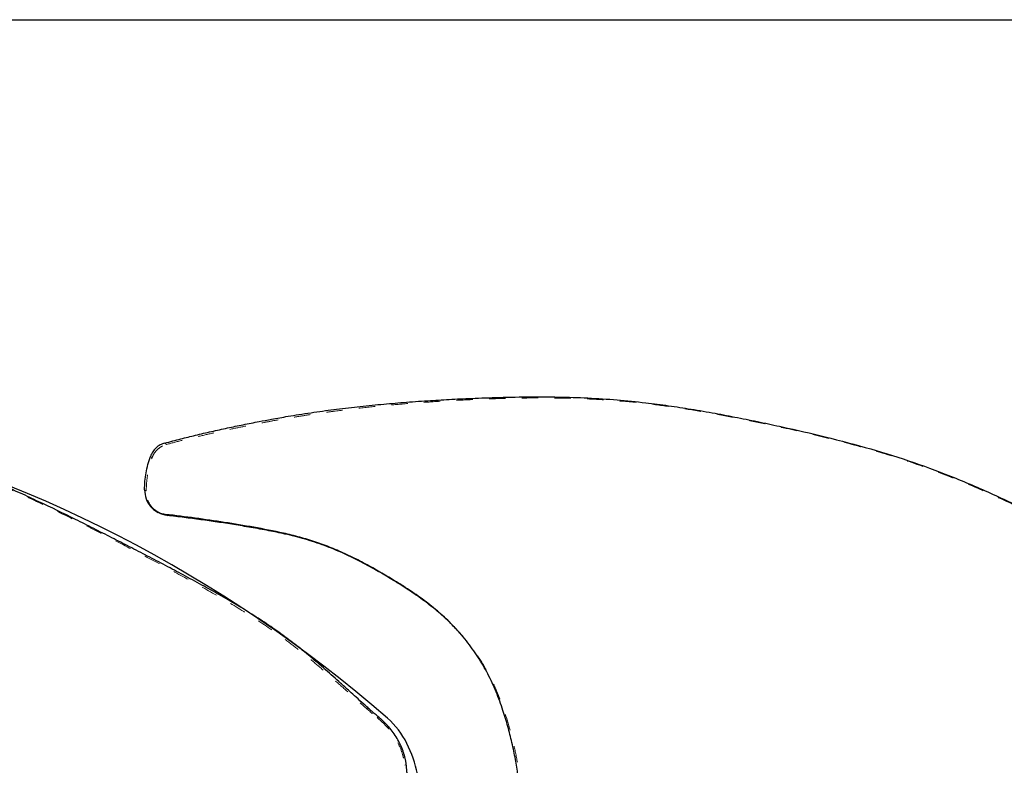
# Model space of a CAD drawing. Header units: inches. Extents: x 0.7 to 43.6, y 0.3 to 38.8.
# Tile 96 of 97: x 33.5 to 39.6, y 28.9 to 33.5. Entities that reach past the tile are written whole.
import ezdxf

# ---------------------------------------------------------------- set-up
doc = ezdxf.new("R2010")
doc.units = ezdxf.units.IN
doc.header["$MEASUREMENT"] = 0
doc.linetypes.add('HIDDEN', pattern=[0.075, 0.05, -0.025])
doc.layers.add('SID-M-S', color=90, linetype='Continuous')

msp = doc.modelspace()

# ---------------------------------------------------------------- linework, layer by layer
at = {"color": 174, "linetype": 'Continuous', "lineweight": 25}
msp.add_line((0.68743, 33.500004), (43.31243, 33.500004), dxfattribs=at)
at = {"color": 7, "linetype": 'HIDDEN', "lineweight": 18}
for p, q in [((35.737614, 29.233277), (35.728683, 29.230259)), ((35.906455, 28.940676), (35.896545, 28.938577))]:
    msp.add_line(p, q, dxfattribs=at)
at = {"color": 7, "linetype": 'HIDDEN', "lineweight": 18, "flags": 128}
for points in [[(34.314847, 30.616934), (34.311293, 30.619122), (34.308994, 30.620537), (34.306694, 30.621953), (34.304394, 30.623368)], [(36.234534, 29.747226), (36.230485, 29.751757), (36.226435, 29.75629)]]:
    msp.add_lwpolyline(points, dxfattribs=at)
at = {"color": 7, "linetype": 'Continuous'}
for centre, radius, start, end in [((30.38, 23.011943), 8.240242, 48.9557132, 103.9832212), ((35.462569, 28.849651), 0.5, 26.4645987, 48.9557132), ((35.224614, 28.731195), 0.765809, 356.9206912, 26.4645987)]:
    msp.add_arc(centre, radius, start, end, dxfattribs=at)
at = {"color": 7, "linetype": 'HIDDEN', "lineweight": 18}
for points, knots in [([(28.500501, 30.901141), (28.532964, 30.909656), (28.5955, 30.92606), (28.690906, 30.949287), (28.786218, 30.971357), (28.883312, 30.992644), (28.980306, 31.012859), (29.070007, 31.030524), (29.161497, 31.04758), (29.242393, 31.061747), (29.323192, 31.075038), (29.393846, 31.085981), (29.465112, 31.096314), (29.559417, 31.109063), (29.678331, 31.123495), (29.820921, 31.138278), (29.964563, 31.150875), (30.103572, 31.161077), (30.242265, 31.16947), (30.387826, 31.176733), (30.555365, 31.183135), (30.732399, 31.186581), (30.913602, 31.185866), (31.088562, 31.180503), (31.266757, 31.169314), (31.439464, 31.152091), (31.610785, 31.129517), (31.779707, 31.102616), (31.948191, 31.07185), (32.113143, 31.038676), (32.309321, 30.996573), (32.544417, 30.942452), (32.81234, 30.871482), (33.078328, 30.78812), (33.337609, 30.690068), (33.594719, 30.577089), (33.850182, 30.453632), (34.083365, 30.334382), (34.296584, 30.223513), (34.491211, 30.1203), (34.685409, 30.013352), (34.87713, 29.902508), (35.031422, 29.803979), (35.14959, 29.720465), (35.235028, 29.655936), (35.318396, 29.588476), (35.400232, 29.51877), (35.483378, 29.445701), (35.565744, 29.37224), (35.647491, 29.298822), (35.701629, 29.253105), (35.728683, 29.230259)], [0, 0, 0, 0, 0.0130708, 0.02517917, 0.03822666, 0.05115083, 0.06386163, 0.0767815, 0.08672995, 0.10008831, 0.10876089, 0.11863048, 0.12795574, 0.13684636, 0.15577048, 0.17474504, 0.19290081, 0.21220082, 0.2293275, 0.24733719, 0.26931435, 0.29503869, 0.31674146, 0.34034419, 0.3636439, 0.38669861, 0.40831868, 0.43127217, 0.45357023, 0.47518818, 0.49686636, 0.53166295, 0.56885501, 0.60414788, 0.63923073, 0.67555007, 0.71202474, 0.74803733, 0.7758614, 0.80401378, 0.83236177, 0.8607877, 0.88900487, 0.9027033, 0.91641471, 0.93016032, 0.94391822, 0.95773078, 0.97271272, 0.98636373, 1, 1, 1, 1]), ([(34.438001, 30.901141), (34.470464, 30.909656), (34.533, 30.92606), (34.628406, 30.949287), (34.723718, 30.971357), (34.820812, 30.992644), (34.917806, 31.012859), (35.007507, 31.030524), (35.098997, 31.04758), (35.179893, 31.061747), (35.260692, 31.075038), (35.331346, 31.085981), (35.402612, 31.096314), (35.496917, 31.109063), (35.615831, 31.123495), (35.758421, 31.138278), (35.902063, 31.150875), (36.041072, 31.161077), (36.179765, 31.16947), (36.325326, 31.176733), (36.492865, 31.183135), (36.669899, 31.186581), (36.851102, 31.185866), (37.026062, 31.180503), (37.204257, 31.169314), (37.376964, 31.152091), (37.548285, 31.129517), (37.717207, 31.102616), (37.885691, 31.07185), (38.050643, 31.038676), (38.246821, 30.996573), (38.481917, 30.942452), (38.74984, 30.871482), (39.015828, 30.78812), (39.275109, 30.690068), (39.532219, 30.577089), (39.787682, 30.453632), (40.020865, 30.334382), (40.234084, 30.223513), (40.428711, 30.1203), (40.622909, 30.013352), (40.81463, 29.902508), (40.968922, 29.803979), (41.08709, 29.720465), (41.172528, 29.655936), (41.255896, 29.588476), (41.337732, 29.51877), (41.420878, 29.445701), (41.503244, 29.37224), (41.584991, 29.298822), (41.639129, 29.253105), (41.666183, 29.230259)], [0, 0, 0, 0, 0.0130708, 0.02517917, 0.03822666, 0.05115083, 0.06386163, 0.0767815, 0.08672995, 0.10008831, 0.10876089, 0.11863048, 0.12795574, 0.13684636, 0.15577048, 0.17474504, 0.19290081, 0.21220082, 0.2293275, 0.24733719, 0.26931435, 0.29503869, 0.31674146, 0.34034419, 0.3636439, 0.38669861, 0.40831868, 0.43127217, 0.45357023, 0.47518818, 0.49686636, 0.53166295, 0.56885501, 0.60414788, 0.63923073, 0.67555007, 0.71202474, 0.74803733, 0.7758614, 0.80401378, 0.83236177, 0.8607877, 0.88900487, 0.9027033, 0.91641471, 0.93016032, 0.94391822, 0.95773078, 0.97271272, 0.98636373, 1, 1, 1, 1]), ([(34.350062, 30.819281), (34.354215, 30.828881), (34.362529, 30.848106), (34.383363, 30.872038), (34.408665, 30.891022), (34.428228, 30.89777), (34.438001, 30.901141)], [0, 0, 0, 0, 0.24966466, 0.49994027, 0.75019562, 1, 1, 1, 1]), ([(34.438001, 30.901141), (34.436884, 30.90212), (34.435046, 30.903732), (34.432488, 30.905979), (34.430325, 30.907882), (34.428884, 30.90915), (34.428163, 30.909784)], [0, 0, 0, 0, 0.3400003, 0.56000032, 0.78000032, 1, 1, 1, 1]), ([(34.314847, 30.616934), (34.315369, 30.634183), (34.316408, 30.668544), (34.323412, 30.719609), (34.334055, 30.770079), (34.344701, 30.802802), (34.350062, 30.819281)], [0, 0, 0, 0, 0.25143334, 0.50085701, 0.74864722, 1, 1, 1, 1]), ([(34.34089, 30.828764), (34.3426, 30.826993), (34.345654, 30.82383), (34.348715, 30.820671), (34.350062, 30.819281)], [0, 0, 0, 0, 0.56, 1, 1, 1, 1]), ([(34.388837, 30.486359), (34.375576, 30.495452), (34.347532, 30.514683), (34.320296, 30.561831), (34.316664, 30.598559), (34.314847, 30.616934)], [0, 0, 0, 0, 0.3094984, 0.65455897, 1, 1, 1, 1]), ([(36.272778, 29.701203), (36.263505, 29.713209), (36.251286, 29.729029), (36.237517, 29.743475), (36.234199, 29.746957)], [0, 0, 0, 0, 0.758947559, 1, 1, 1, 1]), ([(35.565747, 26.19616), (35.580116, 26.233952), (35.608528, 26.308675), (35.651301, 26.419761), (35.693724, 26.529591), (35.735861, 26.638847), (35.777736, 26.748669), (35.820307, 26.858278), (35.864962, 26.966342), (35.911716, 27.06922), (35.960925, 27.165762), (36.013858, 27.257305), (36.070742, 27.347741), (36.131099, 27.439449), (36.18955, 27.527437), (36.243531, 27.610789), (36.291997, 27.68921), (36.337639, 27.767761), (36.381128, 27.848145), (36.423022, 27.932292), (36.461591, 28.017913), (36.496657, 28.105118), (36.524927, 28.184609), (36.548555, 28.260231), (36.568465, 28.333936), (36.585148, 28.408966), (36.597887, 28.483042), (36.606176, 28.549901), (36.610961, 28.612263), (36.612831, 28.672139), (36.611962, 28.731266), (36.60844, 28.791839), (36.602267, 28.854534), (36.590794, 28.936913), (36.571422, 29.037137), (36.542698, 29.152875), (36.508435, 29.267464), (36.466377, 29.380677), (36.415418, 29.490618), (36.358803, 29.585995), (36.311197, 29.654889), (36.283589, 29.688134), (36.274988, 29.698491)], [0, 0, 0, 0, 0.03157717, 0.06243528, 0.09291563, 0.12345263, 0.15379242, 0.18460255, 0.2151761, 0.24500066, 0.27276222, 0.29972736, 0.32752981, 0.35614941, 0.38540137, 0.40994225, 0.43361151, 0.45730813, 0.48081476, 0.50491986, 0.53064438, 0.55405622, 0.57821571, 0.59645835, 0.61598359, 0.63802338, 0.65683985, 0.67522024, 0.69126175, 0.70638577, 0.72276646, 0.73826743, 0.75469258, 0.77298005, 0.80462728, 0.8361788, 0.86823086, 0.90015955, 0.93273516, 0.96520709, 0.98916014, 1, 1, 1, 1]), ([(35.728683, 29.230259), (35.750067, 29.211165), (35.792878, 29.172937), (35.843631, 29.102606), (35.87452, 29.03708), (35.890714, 28.981564), (35.894613, 28.952821), (35.896545, 28.938577)], [0, 0, 0, 0, 0.24962517, 0.4997509, 0.7485197, 0.8753799, 1, 1, 1, 1])]:
    msp.add_open_spline(points, degree=3, knots=knots, dxfattribs=at)
at = {"layer": 'SID-M-S'}
msp.add_line((34.377577, 30.492054), (34.388478, 30.485499), dxfattribs=at)
at = {"layer": 'SID-M-S', "flags": 128}
msp.add_lwpolyline([(34.433652, 30.473403), (34.439613, 30.46987), (34.444298, 30.467094)], dxfattribs=at)
at = {"layer": 'SID-M-S'}
for points, knots in [([(35.737614, 29.233277), (35.7342, 29.236132), (35.727064, 29.242096), (35.715996, 29.251543), (35.704076, 29.26184), (35.688757, 29.27523), (35.669214, 29.292531), (35.638809, 29.319744), (35.60181, 29.353212), (35.56304, 29.3884), (35.53078, 29.417609), (35.497498, 29.447634), (35.442794, 29.496651), (35.366242, 29.563839), (35.272125, 29.642543), (35.176212, 29.716805), (35.076431, 29.78815), (34.974494, 29.855506), (34.86868, 29.920597), (34.762484, 29.982096), (34.652706, 30.043316), (34.543773, 30.102408), (34.432759, 30.16125), (34.322885, 30.21851), (34.213283, 30.274936), (34.103573, 30.33108), (33.993594, 30.386994), (33.845297, 30.461345), (33.695831, 30.533969), (33.543462, 30.604104), (33.392291, 30.670533), (33.241156, 30.731682), (33.090395, 30.786151), (32.938669, 30.836762), (32.743127, 30.894753), (32.54618, 30.945347), (32.387041, 30.982796), (32.270963, 31.008776), (32.154624, 31.033836), (31.99962, 31.065897), (31.801196, 31.10365), (31.600571, 31.135624), (31.438502, 31.156481), (31.31971, 31.169166), (31.201926, 31.178901), (31.044498, 31.188306), (30.842993, 31.193917), (30.604412, 31.192202), (30.369099, 31.184233), (30.134725, 31.172252), (29.932124, 31.157721), (29.756669, 31.141673), (29.600032, 31.124772), (29.410039, 31.100381), (29.188445, 31.065129), (29.010734, 31.031106), (28.891841, 31.00616), (28.833688, 30.993551), (28.775793, 30.98059), (28.71768, 30.967145), (28.659908, 30.953321), (28.602438, 30.939069), (28.546123, 30.924645), (28.509034, 30.914707), (28.490663, 30.909784)], [0, 0, 0, 0, 0.00172083, 0.00359626, 0.00562641, 0.00781134, 0.01146347, 0.01571883, 0.02358899, 0.03075444, 0.03596387, 0.0404158, 0.04808662, 0.06436538, 0.07979795, 0.09551806, 0.11125682, 0.12721691, 0.14275156, 0.15928612, 0.17466403, 0.1913527, 0.20720399, 0.2232461, 0.23926046, 0.25486983, 0.2708998, 0.28696578, 0.31901477, 0.33514839, 0.35182061, 0.3828607, 0.39816438, 0.41379672, 0.44470053, 0.47700546, 0.49240834, 0.50791457, 0.52299874, 0.53842433, 0.5691175, 0.60109164, 0.61695988, 0.63229724, 0.64728172, 0.66265409, 0.69327365, 0.7252059, 0.75489302, 0.78430742, 0.81594491, 0.83342569, 0.85243128, 0.87685978, 0.907485, 0.93917638, 0.94681134, 0.95445819, 0.96218454, 0.96975126, 0.97752201, 0.98515338, 0.99264586, 1, 1, 1, 1]), ([(34.428163, 30.909784), (34.460647, 30.918421), (34.523263, 30.935069), (34.618783, 30.958603), (34.714228, 30.98094), (34.811415, 31.002432), (34.908468, 31.022786), (34.998255, 31.040529), (35.08984, 31.057607), (35.170676, 31.071714), (35.251453, 31.084899), (35.322001, 31.095698), (35.393343, 31.105861), (35.487644, 31.118371), (35.606562, 31.132517), (35.749132, 31.146975), (35.89273, 31.159261), (36.031716, 31.169176), (36.170423, 31.177294), (36.316003, 31.184271), (36.483616, 31.190342), (36.660759, 31.193433), (36.842124, 31.19236), (37.017264, 31.186682), (37.195651, 31.175225), (37.360213, 31.158653), (37.511267, 31.139019), (37.652607, 31.117442), (37.793331, 31.093091), (37.934191, 31.066291), (38.071218, 31.038308), (38.250001, 30.999922), (38.476345, 30.948043), (38.745287, 30.877141), (39.012408, 30.793768), (39.272899, 30.695678), (39.531318, 30.582679), (39.788229, 30.459338), (40.022986, 30.340466), (40.237971, 30.230284), (40.434468, 30.127814), (40.630666, 30.021594), (40.824198, 29.911285), (40.979392, 29.812365), (41.097878, 29.728285), (41.183372, 29.663264), (41.266684, 29.595245), (41.348367, 29.524926), (41.431259, 29.451171), (41.513264, 29.376963), (41.594539, 29.302761), (41.648273, 29.256424), (41.675114, 29.233277)], [0, 0, 0, 0, 0.01305562, 0.02516568, 0.038195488, 0.051108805, 0.063799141, 0.076683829, 0.086635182, 0.099971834, 0.108556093, 0.118441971, 0.127721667, 0.136594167, 0.155478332, 0.174385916, 0.19249191, 0.211743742, 0.228817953, 0.246794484, 0.268718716, 0.29439203, 0.316068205, 0.339637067, 0.362901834, 0.385932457, 0.404249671, 0.422371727, 0.441705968, 0.459901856, 0.478179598, 0.496068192, 0.530879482, 0.568109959, 0.603449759, 0.638591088, 0.674973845, 0.711514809, 0.747601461, 0.775500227, 0.803748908, 0.832214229, 0.860755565, 0.889032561, 0.902744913, 0.916463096, 0.930210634, 0.943969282, 0.957777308, 0.97275024, 0.986388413, 1, 1, 1, 1]), ([(34.428163, 30.909784), (34.4185, 30.906422), (34.399148, 30.89969), (34.374095, 30.88091), (34.353399, 30.857262), (34.345058, 30.83826), (34.34089, 30.828764)], [0, 0, 0, 0, 0.24962383, 0.49988091, 0.75008799, 1, 1, 1, 1]), ([(34.304394, 30.623368), (34.304947, 30.640889), (34.306048, 30.675789), (34.313317, 30.727629), (34.324337, 30.778857), (34.335343, 30.812041), (34.34089, 30.828764)], [0, 0, 0, 0, 0.251416, 0.50081435, 0.74843225, 1, 1, 1, 1]), ([(34.304394, 30.623368), (34.306138, 30.604909), (34.309624, 30.567995), (34.338542, 30.520661), (34.380735, 30.485436), (34.416006, 30.477415), (34.433652, 30.473403)], [0, 0, 0, 0, 0.24998375, 0.49992206, 0.74982483, 1, 1, 1, 1]), ([(34.444298, 30.467094), (34.42584, 30.469726), (34.405478, 30.472629), (34.39026, 30.485184), (34.388837, 30.486359)], [0, 0, 0, 0, 0.9064675, 1, 1, 1, 1]), ([(35.559356, 26.196159), (35.585458, 26.262046), (35.637647, 26.393784), (35.715786, 26.591606), (35.790975, 26.790331), (35.8686, 26.988302), (35.958003, 27.180793), (36.067365, 27.362428), (36.172317, 27.520677), (36.263346, 27.662224), (36.338011, 27.788013), (36.407659, 27.920172), (36.46891, 28.056405), (36.514045, 28.179767), (36.546299, 28.287088), (36.568773, 28.379051), (36.585861, 28.471384), (36.595238, 28.546366), (36.599846, 28.605593), (36.601851, 28.650171), (36.602335, 28.695198), (36.601311, 28.74061), (36.598815, 28.78633), (36.594938, 28.831851), (36.589545, 28.879121), (36.582729, 28.926796), (36.574286, 28.976205), (36.564501, 29.025963), (36.55332, 29.076426), (36.54111, 29.126338), (36.528116, 29.175477), (36.513912, 29.224848), (36.491359, 29.296483), (36.457619, 29.388556), (36.407019, 29.498634), (36.346208, 29.602904), (36.274069, 29.702949), (36.194604, 29.793382), (36.121586, 29.862283), (36.062462, 29.911415), (36.015004, 29.947941), (35.968371, 29.981423), (35.916237, 30.016718), (35.86411, 30.050076), (35.798058, 30.090365), (35.722509, 30.134568), (35.633079, 30.183436), (35.541052, 30.229099), (35.448058, 30.269885), (35.352523, 30.305304), (35.254516, 30.334697), (35.128115, 30.365816), (34.973817, 30.39523), (34.79341, 30.424921), (34.613543, 30.451364), (34.493768, 30.466038), (34.433652, 30.473403)], [0, 0, 0, 0, 0.03574499, 0.07147184, 0.1071755, 0.14279029, 0.17859766, 0.21400901, 0.24958011, 0.27429929, 0.29878026, 0.32326649, 0.34956085, 0.37397862, 0.38937028, 0.40614203, 0.42192304, 0.43711001, 0.44469373, 0.45231862, 0.45997486, 0.46779639, 0.47564974, 0.48351861, 0.491309, 0.50015435, 0.50833834, 0.51715498, 0.52631057, 0.53500263, 0.54366611, 0.55253611, 0.56151285, 0.58243459, 0.60315555, 0.62414273, 0.64495323, 0.66716778, 0.68667362, 0.69712908, 0.7071474, 0.71781157, 0.72696959, 0.73986715, 0.74996324, 0.76716025, 0.7853224, 0.80286231, 0.82046082, 0.83798201, 0.8556756, 0.87348997, 0.90546251, 0.93711096, 0.96843537, 1, 1, 1, 1]), ([(36.234199, 29.746957), (36.216573, 29.766295), (36.17896, 29.807562), (36.125452, 29.856656), (36.077078, 29.897381), (36.037238, 29.928708), (35.995695, 29.95948), (35.954034, 29.988646), (35.909308, 30.018533), (35.864358, 30.047217), (35.818482, 30.07541), (35.771353, 30.103632), (35.72167, 30.132416), (35.668432, 30.162007), (35.617076, 30.189104), (35.565959, 30.214589), (35.515193, 30.2383), (35.461845, 30.26135), (35.405828, 30.28337), (35.347207, 30.303773), (35.28728, 30.322094), (35.226198, 30.338584), (35.15248, 30.356221), (35.062017, 30.374948), (34.957613, 30.393709), (34.852263, 30.411215), (34.750083, 30.426965), (34.648551, 30.441433), (34.546598, 30.454944), (34.478408, 30.463043), (34.444298, 30.467094)], [0, 0, 0, 0, 0.03978057, 0.08489148, 0.11031643, 0.1359389, 0.16193005, 0.1888887, 0.21321058, 0.24365005, 0.26987334, 0.29498211, 0.32705888, 0.35703883, 0.38742464, 0.41516513, 0.44368859, 0.4724055, 0.503291, 0.53494012, 0.5664888, 0.59826902, 0.63083141, 0.68137884, 0.73830417, 0.79171162, 0.84348005, 0.89536309, 0.94765839, 1, 1, 1, 1]), ([(35.906455, 28.940676), (35.906116, 28.9435), (35.905437, 28.949157), (35.904163, 28.957622), (35.9027, 28.966086), (35.90103, 28.974545), (35.899158, 28.983002), (35.897083, 28.991455), (35.894804, 28.999905), (35.892322, 29.008351), (35.889637, 29.016794), (35.883112, 29.035863), (35.870967, 29.065247), (35.850619, 29.103294), (35.826682, 29.139569), (35.805122, 29.166645), (35.787785, 29.185961), (35.775925, 29.198334), (35.763608, 29.210354), (35.750867, 29.222058), (35.742041, 29.22953), (35.737614, 29.233277)], [0, 0, 0, 0, 0.0246653, 0.04940076, 0.07422006, 0.09913678, 0.12416428, 0.1493158, 0.17460434, 0.20004273, 0.22564355, 0.25141915, 0.37479832, 0.50081047, 0.62498359, 0.75115044, 0.80050879, 0.85001984, 0.89973701, 0.94971308, 1, 1, 1, 1]), ([(35.906455, 28.940676), (35.906115, 28.943513), (35.905434, 28.949191), (35.904154, 28.957685), (35.902687, 28.966168), (35.901012, 28.974638), (35.899137, 28.983096), (35.897061, 28.991543), (35.894783, 28.999979), (35.892306, 29.008406), (35.889627, 29.016823), (35.8831, 29.035896), (35.870951, 29.065279), (35.850593, 29.103338), (35.826662, 29.139596), (35.805104, 29.166665), (35.787779, 29.185968), (35.775913, 29.198344), (35.763594, 29.210365), (35.750855, 29.222068), (35.742037, 29.229533), (35.737614, 29.233277)], [0, 0, 0, 0, 0.024728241, 0.049495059, 0.074316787, 0.099209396, 0.124188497, 0.149269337, 0.174466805, 0.199795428, 0.225269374, 0.25090245, 0.374260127, 0.500005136, 0.624301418, 0.750473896, 0.799930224, 0.849568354, 0.899432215, 0.949563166, 1, 1, 1, 1]), ([(33.511347, 24.813058), (33.514262, 24.817273), (33.520577, 24.826403), (33.532129, 24.842976), (33.549997, 24.868522), (33.572986, 24.901646), (33.598795, 24.940299), (33.623739, 24.979687), (33.649306, 25.022181), (33.676951, 25.070121), (33.702003, 25.114822), (33.724905, 25.156034), (33.745885, 25.193808), (33.771835, 25.240241), (33.801079, 25.291713), (33.830424, 25.341928), (33.877058, 25.419381), (33.929271, 25.50067), (33.992306, 25.590015), (34.047849, 25.664012), (34.101257, 25.731166), (34.147686, 25.787613), (34.188063, 25.835908), (34.233137, 25.889013), (34.284632, 25.948864), (34.336148, 26.008291), (34.393074, 26.073751), (34.458001, 26.147895), (34.517319, 26.21471), (34.59106, 26.296538), (34.65699, 26.368095), (34.729636, 26.444277), (34.784108, 26.500357), (34.833191, 26.550321), (34.870942, 26.588655), (34.89856, 26.616754), (34.93241, 26.651293), (34.970708, 26.690726), (35.017693, 26.739924), (35.062978, 26.788435), (35.111869, 26.842765), (35.174793, 26.915644), (35.238361, 26.994013), (35.30591, 27.082696), (35.36315, 27.161581), (35.423549, 27.249164), (35.48436, 27.341934), (35.543713, 27.436752), (35.600578, 27.53257), (35.65378, 27.628462), (35.718663, 27.75544), (35.787199, 27.911259), (35.838736, 28.066542), (35.867232, 28.182361), (35.884424, 28.271645), (35.898405, 28.371142), (35.907049, 28.462771), (35.912032, 28.536386), (35.914705, 28.585906), (35.917125, 28.645085), (35.918185, 28.696839), (35.918057, 28.748545), (35.917183, 28.794622), (35.915178, 28.838518), (35.912654, 28.875263), (35.91079, 28.897927), (35.908744, 28.919741), (35.907215, 28.933724), (35.906455, 28.940676)], [0, 0, 0, 0, 0.00313238, 0.00678365, 0.0123463, 0.02218426, 0.03142416, 0.04074808, 0.05067369, 0.06172947, 0.07456711, 0.08198937, 0.09054318, 0.1009736, 0.11449688, 0.12672124, 0.13651636, 0.16974893, 0.18573145, 0.20333166, 0.22628545, 0.238162, 0.24799818, 0.26475586, 0.28072962, 0.29625043, 0.31282023, 0.33374533, 0.35647977, 0.36742239, 0.40106336, 0.41593755, 0.43175354, 0.44884157, 0.45874125, 0.46463347, 0.47292011, 0.48829605, 0.49822711, 0.51449497, 0.52885095, 0.54289174, 0.57333459, 0.59049942, 0.61101691, 0.63289181, 0.65551178, 0.67880114, 0.70124949, 0.72359785, 0.74580686, 0.78838065, 0.82749468, 0.8456149, 0.86124061, 0.88304207, 0.90699037, 0.91747009, 0.92813279, 0.93729659, 0.95366623, 0.95976247, 0.96889504, 0.98182896, 0.98661103, 0.99140348, 0.9957264, 1, 1, 1, 1]), ([(41.843955, 28.940676), (41.84591, 28.921699), (41.850323, 28.878866), (41.854711, 28.803146), (41.856208, 28.717042), (41.854282, 28.630779), (41.850676, 28.554492), (41.846138, 28.484646), (41.840104, 28.415042), (41.831709, 28.340638), (41.819058, 28.254416), (41.79853, 28.152629), (41.766924, 28.037555), (41.720249, 27.903472), (41.656214, 27.754554), (41.574013, 27.594345), (41.506693, 27.47893), (41.462406, 27.406943), (41.44337, 27.376469), (41.422285, 27.343227), (41.396234, 27.302854), (41.368083, 27.260233), (41.343446, 27.223843), (41.31152, 27.177463), (41.272637, 27.122614), (41.222903, 27.055527), (41.178265, 26.997706), (41.136031, 26.945025), (41.078563, 26.875893), (41.016166, 26.805215), (40.952004, 26.736513), (40.895583, 26.67757), (40.84169, 26.622427), (40.789602, 26.56953), (40.749546, 26.528805), (40.713705, 26.492198), (40.679717, 26.457209), (40.64721, 26.42341), (40.614475, 26.388935), (40.580178, 26.352299), (40.542818, 26.311874), (40.513321, 26.279524), (40.492214, 26.256189), (40.480225, 26.24289), (40.468728, 26.230093), (40.437602, 26.195323), (40.392327, 26.144255), (40.335506, 26.07938), (40.288369, 26.025229), (40.245831, 25.976222), (40.204141, 25.92799), (40.161564, 25.878346), (40.117188, 25.825976), (40.068833, 25.767966), (40.019843, 25.707597), (39.974275, 25.649227), (39.935682, 25.59771), (39.901797, 25.550487), (39.869811, 25.50389), (39.840601, 25.459517), (39.813278, 25.416482), (39.786635, 25.373174), (39.75561, 25.321121), (39.72284, 25.264208), (39.691879, 25.209076), (39.666662, 25.163706), (39.642776, 25.120693), (39.618764, 25.077794), (39.593938, 25.034448), (39.571049, 24.995822), (39.549084, 24.960315), (39.527086, 24.926362), (39.504042, 24.892292), (39.477752, 24.854605), (39.459184, 24.827917), (39.448847, 24.813058)], [0, 0, 0, 0, 0.01162338, 0.02623563, 0.04621982, 0.06412989, 0.07886724, 0.09280312, 0.10680576, 0.1214472, 0.13842094, 0.15987905, 0.18465514, 0.21105211, 0.24630886, 0.28332273, 0.32072458, 0.32773626, 0.33486602, 0.34263831, 0.3517473, 0.36417727, 0.37380078, 0.37856183, 0.39853639, 0.41482834, 0.42952941, 0.44312027, 0.45604086, 0.48440211, 0.5006509, 0.51341969, 0.53421262, 0.54772954, 0.55876232, 0.56911178, 0.57903642, 0.58857628, 0.59777726, 0.60809964, 0.61925749, 0.63142715, 0.63485776, 0.63848549, 0.64236806, 0.64536875, 0.66699504, 0.68404237, 0.6979884, 0.71077234, 0.72359273, 0.7368303, 0.75061106, 0.76540525, 0.78284142, 0.79799625, 0.8105546, 0.82209704, 0.83344454, 0.84502492, 0.85449644, 0.86453429, 0.87603611, 0.89145433, 0.90459274, 0.91462263, 0.92315404, 0.93467053, 0.94472936, 0.95384956, 0.96240125, 0.97069676, 0.97922782, 0.98843468, 1, 1, 1, 1])]:
    msp.add_open_spline(points, degree=3, knots=knots, dxfattribs=at)

doc.saveas('drawing.dxf')
